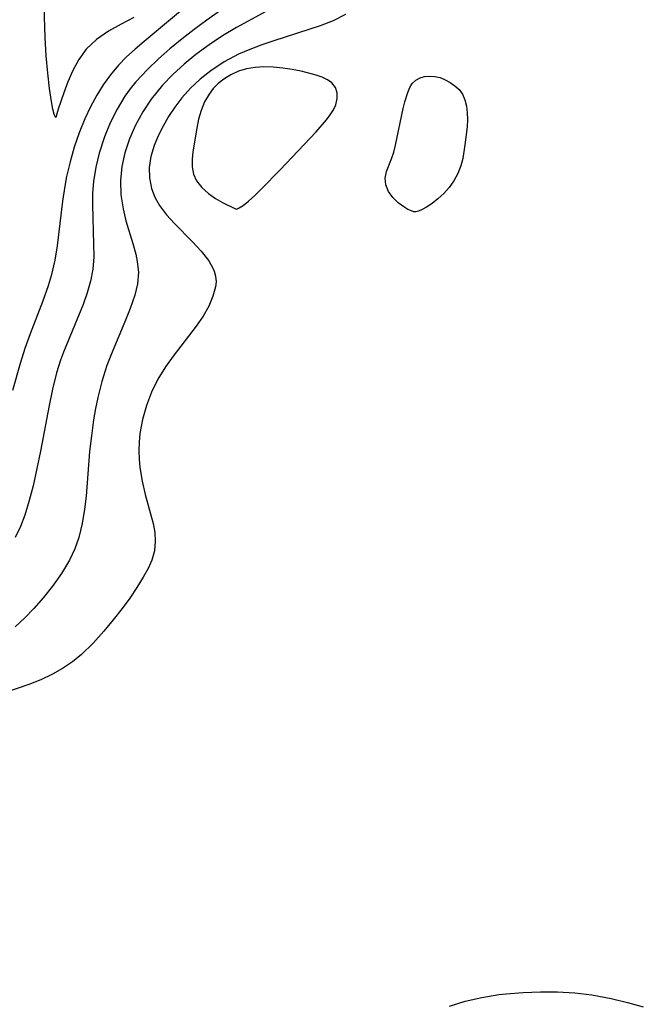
# Model space of a CAD drawing. Header units: metres. Extents: x 1073367 to 1082519, y 1569854 to 1574957.
# Tile 187 of 256: x 1075294 to 1075364, y 1573302 to 1573412. Entities that reach past the tile are written whole.
import ezdxf

# ---------------------------------------------------------------- set-up
doc = ezdxf.new("R2010")
doc.units = ezdxf.units.M
doc.layers.add('CGG_CurvaNivelLidar_v1', color=253, linetype='Continuous', lineweight=30)

msp = doc.modelspace()

# ---------------------------------------------------------------- linework, layer by layer
at = {"layer": 'CGG_CurvaNivelLidar_v1'}
for p, q in [((1075316.2732, 1573415.74, 65.5), (1075308.3405, 1573409.1334, 65.5)), ((1075297.3152, 1573409.5657, 65), (1075297.2035, 1573413.0467, 65)), ((1075323.594, 1573413.3893, 66.5), (1075318.6318, 1573410.692, 66.5)), ((1075307.2056, 1573411.7974, 65), (1075305.7644, 1573411.04, 65)), ((1075316.7326, 1573412.4864, 66), (1075315.3151, 1573411.4875, 66)), ((1075330.7563, 1573412.1233, 67), (1075329.4035, 1573411.4234, 67)), ((1075305.7644, 1573411.04, 65), (1075304.3686, 1573410.2615, 65)), ((1075315.3151, 1573411.4875, 66), (1075313.9209, 1573410.4626, 66)), ((1075318.6318, 1573410.692, 66.5), (1075317.0769, 1573409.7583, 66.5)), ((1075327.9346, 1573410.8492, 67), (1075322.7882, 1573409.1815, 67)), ((1075329.4035, 1573411.4234, 67), (1075327.9346, 1573410.8492, 67)), ((1075297.4447, 1573407.5158, 65), (1075297.3152, 1573409.5657, 65)), ((1075304.3686, 1573410.2615, 65), (1075303.0404, 1573409.3583, 65)), ((1075313.9209, 1573410.4626, 66), (1075312.5571, 1573409.4093, 66)), ((1075317.0769, 1573409.7583, 66.5), (1075315.5675, 1573408.7505, 66.5)), ((1075303.0404, 1573409.3583, 65), (1075301.8807, 1573408.2598, 65)), ((1075308.3405, 1573409.1334, 65.5), (1075307.3479, 1573408.277, 65.5)), ((1075312.5571, 1573409.4093, 66), (1075311.2194, 1573408.3131, 66)), ((1075315.5675, 1573408.7505, 66.5), (1075314.1109, 1573407.6733, 66.5)), ((1075321.4493, 1573408.7317, 67), (1075320.1263, 1573408.2441, 67)), ((1075322.7882, 1573409.1815, 67), (1075321.4493, 1573408.7317, 67)), ((1075297.6107, 1573405.5943, 65), (1075297.4447, 1573407.5158, 65)), ((1075301.8807, 1573408.2598, 65), (1075301.0608, 1573407.1206, 65)), ((1075306.3903, 1573407.3981, 65.5), (1075305.4869, 1573406.4749, 65.5)), ((1075307.3479, 1573408.277, 65.5), (1075306.3903, 1573407.3981, 65.5)), ((1075311.2194, 1573408.3131, 66), (1075309.9307, 1573407.1826, 66)), ((1075314.1109, 1573407.6733, 66.5), (1075312.7928, 1573406.5917, 66.5)), ((1075318.836, 1573407.69, 67), (1075317.248, 1573406.8445, 67)), ((1075320.1263, 1573408.2441, 67), (1075318.836, 1573407.69, 67)), ((1075301.0608, 1573407.1206, 65), (1075300.3958, 1573405.8777, 65)), ((1075305.4869, 1573406.4749, 65.5), (1075304.6025, 1573405.4247, 65.5)), ((1075309.9307, 1573407.1826, 66), (1075308.7032, 1573406.0145, 66)), ((1075312.7928, 1573406.5917, 66.5), (1075311.5426, 1573405.449, 66.5)), ((1075317.248, 1573406.8445, 67), (1075315.7536, 1573405.8592, 67)), ((1075320.7054, 1573406.2377, 67.5), (1075319.7563, 1573406.0783, 67.5)), ((1075321.6794, 1573406.3003, 67.5), (1075320.7054, 1573406.2377, 67.5)), ((1075322.7276, 1573406.2702, 67.5), (1075321.6794, 1573406.3003, 67.5)), ((1075323.7768, 1573406.1643, 67.5), (1075322.7276, 1573406.2702, 67.5)), ((1075324.8146, 1573406.0049, 67.5), (1075323.7768, 1573406.1643, 67.5)), ((1075297.8048, 1573403.8806, 65), (1075297.6107, 1573405.5943, 65)), ((1075300.3958, 1573405.8777, 65), (1075299.85, 1573404.6151, 65)), ((1075304.6025, 1573405.4247, 65.5), (1075303.7949, 1573404.3099, 65.5)), ((1075308.7032, 1573406.0145, 66), (1075307.4115, 1573404.6236, 66)), ((1075311.5426, 1573405.449, 66.5), (1075310.3753, 1573404.2425, 66.5)), ((1075315.7536, 1573405.8592, 67), (1075314.5825, 1573404.9341, 67)), ((1075317.9906, 1573405.4204, 67.5), (1075317.1986, 1573404.9216, 67.5)), ((1075318.8476, 1573405.8107, 67.5), (1075317.9906, 1573405.4204, 67.5)), ((1075319.7563, 1573406.0783, 67.5), (1075318.8476, 1573405.8107, 67.5)), ((1075325.8271, 1573405.8075, 67.5), (1075324.8146, 1573406.0049, 67.5)), ((1075327.5159, 1573405.385, 67.5), (1075325.8271, 1573405.8075, 67.5)), ((1075328.1784, 1573405.153, 67.5), (1075327.5159, 1573405.385, 67.5)), ((1075328.7674, 1573404.8631, 67.5), (1075328.1784, 1573405.153, 67.5)), ((1075338.5908, 1573404.8203, 67), (1075339.0662, 1573405.0797, 67)), ((1075339.0662, 1573405.0797, 67), (1075339.576, 1573405.2248, 67)), ((1075339.576, 1573405.2248, 67), (1075340.1244, 1573405.2767, 67)), ((1075340.1244, 1573405.2767, 67), (1075340.6922, 1573405.2364, 67)), ((1075340.6922, 1573405.2364, 67), (1075341.2918, 1573405.0943, 67)), ((1075341.2918, 1573405.0943, 67), (1075341.8797, 1573404.8647, 67)), ((1075299.85, 1573404.6151, 65), (1075299.395, 1573403.4139, 65)), ((1075303.7949, 1573404.3099, 65.5), (1075303.059, 1573403.1402, 65.5)), ((1075307.4115, 1573404.6236, 66), (1075306.7867, 1573403.8377, 66)), ((1075310.3753, 1573404.2425, 66.5), (1075309.1193, 1573402.7059, 66.5)), ((1075314.5825, 1573404.9341, 67), (1075313.5008, 1573403.9273, 67)), ((1075316.5903, 1573404.4286, 67.5), (1075316.0428, 1573403.8741, 67.5)), ((1075317.1986, 1573404.9216, 67.5), (1075316.5903, 1573404.4286, 67.5)), ((1075329.253, 1573404.5006, 67.5), (1075328.7674, 1573404.8631, 67.5)), ((1075329.641, 1573403.9977, 67.5), (1075329.253, 1573404.5006, 67.5)), ((1075329.8469, 1573403.4134, 67.5), (1075329.641, 1573403.9977, 67.5)), ((1075337.6985, 1573403.4377, 67), (1075337.9197, 1573403.9882, 67)), ((1075337.9197, 1573403.9882, 67), (1075338.2052, 1573404.4566, 67)), ((1075338.2052, 1573404.4566, 67), (1075338.5908, 1573404.8203, 67)), ((1075341.8797, 1573404.8647, 67), (1075342.4413, 1573404.5612, 67)), ((1075342.4413, 1573404.5612, 67), (1075342.9603, 1573404.1912, 67)), ((1075342.9603, 1573404.1912, 67), (1075343.417, 1573403.7569, 67)), ((1075298.016, 1573402.4537, 65), (1075297.8048, 1573403.8806, 65)), ((1075299.395, 1573403.4139, 65), (1075298.7678, 1573401.602, 65)), ((1075303.059, 1573403.1402, 65.5), (1075302.3552, 1573401.851, 65.5)), ((1075306.2076, 1573403.019, 66), (1075305.3287, 1573401.5742, 66)), ((1075306.7867, 1573403.8377, 66), (1075306.2076, 1573403.019, 66)), ((1075312.5252, 1573402.8421, 67), (1075311.7588, 1573401.8171, 67)), ((1075313.5008, 1573403.9273, 67), (1075312.5252, 1573402.8421, 67)), ((1075315.5673, 1573403.2601, 67.5), (1075315.0745, 1573402.3881, 67.5)), ((1075316.0428, 1573403.8741, 67.5), (1075315.5673, 1573403.2601, 67.5)), ((1075329.8543, 1573402.7574, 67.5), (1075329.8469, 1573403.4134, 67.5)), ((1075337.3813, 1573402.4106, 67), (1075337.6985, 1573403.4377, 67)), ((1075343.417, 1573403.7569, 67), (1075343.7873, 1573403.255, 67)), ((1075343.7873, 1573403.255, 67), (1075344.0703, 1573402.6271, 67)), ((1075298.1819, 1573401.5933, 65), (1075298.016, 1573402.4537, 65)), ((1075302.3552, 1573401.851, 65.5), (1075301.7247, 1573400.5171, 65.5)), ((1075309.1193, 1573402.7059, 66.5), (1075308.1773, 1573401.2869, 66.5)), ((1075311.7588, 1573401.8171, 67), (1075311.0683, 1573400.7533, 67)), ((1075315.0745, 1573402.3881, 67.5), (1075314.6947, 1573401.4482, 67.5)), ((1075329.4133, 1573401.5113, 67.5), (1075329.6762, 1573402.0721, 67.5)), ((1075329.6762, 1573402.0721, 67.5), (1075329.8543, 1573402.7574, 67.5)), ((1075337.1955, 1573401.65, 67), (1075337.3813, 1573402.4106, 67)), ((1075344.0703, 1573402.6271, 67), (1075344.2451, 1573401.9335, 67)), ((1075344.2451, 1573401.9335, 67), (1075344.3347, 1573401.1939, 67)), ((1075298.3274, 1573401.0202, 65), (1075298.1819, 1573401.5933, 65)), ((1075298.4349, 1573400.7262, 65), (1075298.3274, 1573401.0202, 65)), ((1075298.5, 1573400.6674, 65), (1075298.4349, 1573400.7262, 65)), ((1075298.7678, 1573401.602, 65), (1075298.5, 1573400.6674, 65)), ((1075305.3287, 1573401.5742, 66), (1075304.5652, 1573400.0651, 66)), ((1075308.1773, 1573401.2869, 66.5), (1075307.3698, 1573399.8036, 66.5)), ((1075311.0683, 1573400.7533, 67), (1075310.4511, 1573399.6931, 67)), ((1075314.6947, 1573401.4482, 67.5), (1075314.4055, 1573400.4675, 67.5)), ((1075328.6504, 1573400.3848, 67.5), (1075329.0651, 1573400.9488, 67.5)), ((1075329.0651, 1573400.9488, 67.5), (1075329.4133, 1573401.5113, 67.5)), ((1075336.3472, 1573397.5906, 67), (1075337.1955, 1573401.65, 67)), ((1075344.3347, 1573401.1939, 67), (1075344.3554, 1573400.4236, 67)), ((1075301.7247, 1573400.5171, 65.5), (1075301.0948, 1573398.9583, 65.5)), ((1075304.5652, 1573400.0651, 66), (1075303.915, 1573398.506, 66)), ((1075307.3698, 1573399.8036, 66.5), (1075306.7, 1573398.273, 66.5)), ((1075310.4511, 1573399.6931, 67), (1075309.9052, 1573398.6184, 67)), ((1075314.4055, 1573400.4675, 67.5), (1075314.193, 1573399.4694, 67.5)), ((1075327.5038, 1573399.0562, 67.5), (1075328.6504, 1573400.3848, 67.5)), ((1075344.3173, 1573399.6351, 67), (1075344.0673, 1573397.6217, 67)), ((1075344.3554, 1573400.4236, 67), (1075344.3173, 1573399.6351, 67)), ((1075301.0948, 1573398.9583, 65.5), (1075300.5493, 1573397.3623, 65.5)), ((1075303.915, 1573398.506, 66), (1075303.3146, 1573396.6692, 66)), ((1075309.9052, 1573398.6184, 67), (1075309.4538, 1573397.5304, 67)), ((1075314.193, 1573399.4694, 67.5), (1075313.7691, 1573396.82, 67.5)), ((1075323.4743, 1573394.8216, 67.5), (1075327.5038, 1573399.0562, 67.5)), ((1075300.5493, 1573397.3623, 65.5), (1075300.085, 1573395.7381, 65.5)), ((1075306.7, 1573398.273, 66.5), (1075306.1817, 1573396.7085, 66.5)), ((1075309.4538, 1573397.5304, 67), (1075309.0936, 1573396.3091, 67)), ((1075336.1333, 1573396.8078, 67), (1075336.3472, 1573397.5906, 67)), ((1075344.0673, 1573397.6217, 67), (1075343.8242, 1573396.0822, 67)), ((1075303.3146, 1573396.6692, 66), (1075302.9425, 1573395.1159, 66)), ((1075306.1817, 1573396.7085, 66.5), (1075305.8486, 1573395.1881, 66.5)), ((1075309.0936, 1573396.3091, 67), (1075308.9081, 1573395.0866, 67)), ((1075313.7691, 1573396.82, 67.5), (1075313.6784, 1573396.0041, 67.5)), ((1075335.8811, 1573396.0637, 67), (1075336.1333, 1573396.8078, 67)), ((1075300.085, 1573395.7381, 65.5), (1075299.7047, 1573394.0921, 65.5)), ((1075305.8486, 1573395.1881, 66.5), (1075305.6985, 1573393.6594, 66.5)), ((1075313.6784, 1573396.0041, 67.5), (1075313.6904, 1573395.1723, 67.5)), ((1075313.6904, 1573395.1723, 67.5), (1075313.8466, 1573394.3576, 67.5)), ((1075335.3278, 1573394.6479, 67), (1075335.8811, 1573396.0637, 67)), ((1075343.6171, 1573395.2763, 67), (1075343.2909, 1573394.4332, 67)), ((1075343.8242, 1573396.0822, 67), (1075343.6171, 1573395.2763, 67)), ((1075299.7047, 1573394.0921, 65.5), (1075299.5077, 1573393.023, 65.5)), ((1075302.9425, 1573395.1159, 66), (1075302.7007, 1573393.5455, 66)), ((1075308.9081, 1573395.0866, 67), (1075308.923, 1573393.9278, 67)), ((1075313.8466, 1573394.3576, 67.5), (1075314.1854, 1573393.5919, 67.5)), ((1075321.4577, 1573392.7459, 67.5), (1075323.4743, 1573394.8216, 67.5)), ((1075335.197, 1573393.9026, 67), (1075335.3278, 1573394.6479, 67)), ((1075343.2909, 1573394.4332, 67), (1075342.8392, 1573393.5969, 67)), ((1075299.5077, 1573393.023, 65.5), (1075299.2643, 1573391.3616, 65.5)), ((1075302.7007, 1573393.5455, 66), (1075302.6071, 1573392.2506, 66)), ((1075305.6985, 1573393.6594, 66.5), (1075305.7564, 1573392.0571, 66.5)), ((1075308.923, 1573393.9278, 67), (1075309.166, 1573392.7414, 67)), ((1075314.1854, 1573393.5919, 67.5), (1075314.7657, 1573392.8517, 67.5)), ((1075335.264, 1573393.1502, 67), (1075335.197, 1573393.9026, 67)), ((1075335.5646, 1573392.4233, 67), (1075335.264, 1573393.1502, 67)), ((1075342.8392, 1573393.5969, 67), (1075342.3119, 1573392.8632, 67)), ((1075302.6071, 1573392.2506, 66), (1075302.5853, 1573390.953, 66)), ((1075305.7564, 1573392.0571, 66.5), (1075305.9999, 1573390.4788, 66.5)), ((1075309.166, 1573392.7414, 67), (1075309.5465, 1573391.7751, 67)), ((1075314.7657, 1573392.8517, 67.5), (1075315.5001, 1573392.2029, 67.5)), ((1075315.5001, 1573392.2029, 67.5), (1075316.3004, 1573391.6475, 67.5)), ((1075319.9704, 1573391.3551, 67.5), (1075320.6777, 1573391.9886, 67.5)), ((1075320.6777, 1573391.9886, 67.5), (1075321.4577, 1573392.7459, 67.5)), ((1075336.0458, 1573391.7495, 67), (1075335.5646, 1573392.4233, 67)), ((1075341.709, 1573392.1887, 67), (1075341.0659, 1573391.5899, 67)), ((1075342.3119, 1573392.8632, 67), (1075341.709, 1573392.1887, 67)), ((1075299.2643, 1573391.3616, 65.5), (1075298.6566, 1573386.3876, 65.5)), ((1075302.5853, 1573390.953, 66), (1075302.7175, 1573386.5567, 66)), ((1075309.5465, 1573391.7751, 67), (1075310.065, 1573390.8567, 67)), ((1075310.065, 1573390.8567, 67), (1075310.836, 1573389.8225, 67)), ((1075316.3004, 1573391.6475, 67.5), (1075317.0811, 1573391.1896, 67.5)), ((1075317.0811, 1573391.1896, 67.5), (1075318.5, 1573390.48, 67.5)), ((1075318.9177, 1573390.6018, 67.5), (1075319.3587, 1573390.8785, 67.5)), ((1075319.3587, 1573390.8785, 67.5), (1075319.9704, 1573391.3551, 67.5)), ((1075336.6337, 1573391.1637, 67), (1075336.0458, 1573391.7495, 67)), ((1075337.2551, 1573390.6973, 67), (1075336.6337, 1573391.1637, 67)), ((1075340.4177, 1573391.0824, 67), (1075339.8005, 1573390.68, 67)), ((1075341.0659, 1573391.5899, 67), (1075340.4177, 1573391.0824, 67)), ((1075305.9999, 1573390.4788, 66.5), (1075306.3169, 1573389.1695, 66.5)), ((1075310.836, 1573389.8225, 67), (1075311.7148, 1573388.8451, 67)), ((1075318.5, 1573390.48, 67.5), (1075318.6182, 1573390.468, 67.5)), ((1075318.6182, 1573390.468, 67.5), (1075318.9177, 1573390.6018, 67.5)), ((1075337.7122, 1573390.4311, 67), (1075337.2551, 1573390.6973, 67)), ((1075338.1004, 1573390.2505, 67), (1075337.7122, 1573390.4311, 67)), ((1075338.3765, 1573390.1541, 67), (1075338.1004, 1573390.2505, 67)), ((1075338.5, 1573390.1437, 67), (1075338.3765, 1573390.1541, 67)), ((1075338.604, 1573390.1428, 67), (1075338.5, 1573390.1437, 67)), ((1075338.8808, 1573390.2312, 67), (1075338.604, 1573390.1428, 67)), ((1075339.2924, 1573390.409, 67), (1075338.8808, 1573390.2312, 67)), ((1075339.8005, 1573390.68, 67), (1075339.2924, 1573390.409, 67)), ((1075306.3169, 1573389.1695, 66.5), (1075307.0649, 1573386.6457, 66.5)), ((1075311.7148, 1573388.8451, 67), (1075313.7112, 1573386.8308, 67)), ((1075302.7175, 1573386.5567, 66), (1075302.7219, 1573385.1606, 66)), ((1075307.0649, 1573386.6457, 66.5), (1075307.4003, 1573385.4333, 66.5)), ((1075313.7112, 1573386.8308, 67), (1075314.6995, 1573385.7695, 67)), ((1075298.6566, 1573386.3876, 65.5), (1075298.3883, 1573384.7643, 65.5)), ((1075307.4003, 1573385.4333, 66.5), (1075307.5745, 1573384.6457, 66.5)), ((1075314.6995, 1573385.7695, 67), (1075315.5306, 1573384.7105, 67)), ((1075298.3883, 1573384.7643, 65.5), (1075297.9882, 1573383.0462, 65.5)), ((1075302.7219, 1573385.1606, 66), (1075302.6204, 1573383.7828, 66)), ((1075307.5745, 1573384.6457, 66.5), (1075307.708, 1573383.3972, 66.5)), ((1075315.5306, 1573384.7105, 67), (1075316.0052, 1573383.8973, 67)), ((1075302.6204, 1573383.7828, 66), (1075302.3763, 1573382.4545, 66)), ((1075307.708, 1573383.3972, 66.5), (1075307.6051, 1573382.1499, 66.5)), ((1075316.0052, 1573383.8973, 67), (1075316.1494, 1573383.5565, 67)), ((1075316.1494, 1573383.5565, 67), (1075316.3034, 1573382.9899, 67)), ((1075297.9882, 1573383.0462, 65.5), (1075297.6469, 1573381.9272, 65.5)), ((1075302.3763, 1573382.4545, 66), (1075302.0082, 1573381.139, 66)), ((1075307.6051, 1573382.1499, 66.5), (1075307.3018, 1573380.8802, 66.5)), ((1075316.3474, 1573382.3804, 67), (1075316.2901, 1573381.8098, 67)), ((1075316.3034, 1573382.9899, 67), (1075316.3474, 1573382.3804, 67)), ((1075297.6469, 1573381.9272, 65.5), (1075297.0168, 1573380.1505, 65.5)), ((1075302.0082, 1573381.139, 66), (1075301.5474, 1573379.8321, 66)), ((1075316.2901, 1573381.8098, 67), (1075316.0051, 1573380.758, 67)), ((1075297.0168, 1573380.1505, 65.5), (1075295.6454, 1573376.5808, 65.5)), ((1075301.5474, 1573379.8321, 66), (1075299.3585, 1573374.5493, 66)), ((1075307.3018, 1573380.8802, 66.5), (1075306.8022, 1573379.4124, 66.5)), ((1075316.0051, 1573380.758, 67), (1075315.5293, 1573379.6662, 67)), ((1075306.8022, 1573379.4124, 66.5), (1075306.196, 1573377.9069, 66.5)), ((1075315.5293, 1573379.6662, 67), (1075314.9015, 1573378.5514, 67)), ((1075306.196, 1573377.9069, 66.5), (1075304.8356, 1573374.7344, 66.5)), ((1075314.9015, 1573378.5514, 67), (1075314.152, 1573377.4291, 67)), ((1075295.6454, 1573376.5808, 65.5), (1075295.0643, 1573374.9481, 65.5)), ((1075314.152, 1573377.4291, 67), (1075311.5637, 1573374.0792, 67)), ((1075295.0643, 1573374.9481, 65.5), (1075294.5276, 1573373.2908, 65.5)), ((1075299.3585, 1573374.5493, 66), (1075299.0289, 1573373.6388, 66)), ((1075304.8356, 1573374.7344, 66.5), (1075304.1863, 1573373.0532, 66.5)), ((1075294.5276, 1573373.2908, 65.5), (1075293.6705, 1573370.269, 65.5)), ((1075299.0289, 1573373.6388, 66), (1075298.5905, 1573372.2346, 66)), ((1075311.5637, 1573374.0792, 67), (1075310.7193, 1573372.9025, 67)), ((1075298.5905, 1573372.2346, 66), (1075298.1334, 1573370.429, 66)), ((1075304.1863, 1573373.0532, 66.5), (1075303.6275, 1573371.2885, 66.5)), ((1075310.7193, 1573372.9025, 67), (1075309.8751, 1573371.532, 67)), ((1075303.6275, 1573371.2885, 66.5), (1075303.1723, 1573369.4741, 66.5)), ((1075309.8751, 1573371.532, 67), (1075309.1646, 1573370.0898, 67)), ((1075298.1334, 1573370.429, 66), (1075297.7485, 1573368.5909, 66)), ((1075309.1646, 1573370.0898, 67), (1075308.5909, 1573368.5864, 67)), ((1075303.1723, 1573369.4741, 66.5), (1075302.9239, 1573368.2499, 66.5)), ((1075297.7485, 1573368.5909, 66), (1075296.8073, 1573363.5237, 66)), ((1075302.9239, 1573368.2499, 66.5), (1075302.7113, 1573367.0139, 66.5)), ((1075308.5909, 1573368.5864, 67), (1075308.1556, 1573367.0406, 67)), ((1075302.7113, 1573367.0139, 66.5), (1075302.4599, 1573365.2415, 66.5)), ((1075308.1556, 1573367.0406, 67), (1075307.8684, 1573365.4685, 67)), ((1075302.4599, 1573365.2415, 66.5), (1075302.2666, 1573363.4619, 66.5)), ((1075307.7744, 1573364.5287, 67), (1075307.7404, 1573363.5886, 67)), ((1075307.8684, 1573365.4685, 67), (1075307.7744, 1573364.5287, 67)), ((1075296.8073, 1573363.5237, 66), (1075295.9782, 1573359.6578, 66)), ((1075302.2666, 1573363.4619, 66.5), (1075301.8662, 1573358.5128, 66.5)), ((1075307.7404, 1573363.5886, 67), (1075307.7685, 1573362.6391, 67)), ((1075307.7685, 1573362.6391, 67), (1075307.8553, 1573361.6973, 67)), ((1075307.8553, 1573361.6973, 67), (1075308.107, 1573360.1761, 67)), ((1075308.107, 1573360.1761, 67), (1075308.4531, 1573358.6973, 67)), ((1075295.9782, 1573359.6578, 66), (1075295.5522, 1573358.0137, 66)), ((1075295.5522, 1573358.0137, 66), (1075295.044, 1573356.4025, 66)), ((1075301.8662, 1573358.5128, 66.5), (1075301.6963, 1573357.0432, 66.5)), ((1075308.4531, 1573358.6973, 67), (1075309.3399, 1573355.4711, 67)), ((1075301.6963, 1573357.0432, 66.5), (1075301.4457, 1573355.4592, 66.5)), ((1075295.044, 1573356.4025, 66), (1075294.5524, 1573355.1336, 66)), ((1075294.5524, 1573355.1336, 66), (1075293.9865, 1573353.8966, 66)), ((1075301.4457, 1573355.4592, 66.5), (1075301.0731, 1573353.9229, 66.5)), ((1075309.3399, 1573355.4711, 67), (1075309.523, 1573354.4799, 67)), ((1075301.0731, 1573353.9229, 66.5), (1075300.6058, 1573352.6298, 66.5)), ((1075309.523, 1573354.4799, 67), (1075309.5866, 1573353.5001, 67)), ((1075300.6058, 1573352.6298, 66.5), (1075300.0131, 1573351.3811, 66.5)), ((1075309.4814, 1573352.4355, 67), (1075309.1971, 1573351.4009, 67)), ((1075309.5866, 1573353.5001, 67), (1075309.4814, 1573352.4355, 67)), ((1075300.0131, 1573351.3811, 66.5), (1075299.1429, 1573349.9105, 66.5)), ((1075309.1971, 1573351.4009, 67), (1075308.7708, 1573350.44, 67)), ((1075308.7708, 1573350.44, 67), (1075308.2362, 1573349.4872, 67)), ((1075299.1429, 1573349.9105, 66.5), (1075298.1459, 1573348.4961, 66.5)), ((1075308.2362, 1573349.4872, 67), (1075307.5187, 1573348.3394, 67)), ((1075298.1459, 1573348.4961, 66.5), (1075297.1344, 1573347.2319, 66.5)), ((1075307.5187, 1573348.3394, 67), (1075306.7285, 1573347.1705, 67)), ((1075297.1344, 1573347.2319, 66.5), (1075296.0525, 1573346.0105, 66.5)), ((1075306.7285, 1573347.1705, 67), (1075305.8764, 1573345.9963, 67)), ((1075296.0525, 1573346.0105, 66.5), (1075295.0408, 1573344.9643, 66.5)), ((1075305.8764, 1573345.9963, 67), (1075304.8897, 1573344.7295, 67)), ((1075295.0408, 1573344.9643, 66.5), (1075293.9854, 1573343.9568, 66.5)), ((1075304.8897, 1573344.7295, 67), (1075303.8589, 1573343.4834, 67)), ((1075303.8589, 1573343.4834, 67), (1075302.6587, 1573342.1299, 67)), ((1075302.6587, 1573342.1299, 67), (1075301.3682, 1573340.8776, 67)), ((1075301.3682, 1573340.8776, 67), (1075300.3463, 1573340.0655, 67)), ((1075299.2593, 1573339.3373, 67), (1075298.1208, 1573338.6897, 67)), ((1075300.3463, 1573340.0655, 67), (1075299.2593, 1573339.3373, 67)), ((1075298.1208, 1573338.6897, 67), (1075296.8226, 1573338.0678, 67)), ((1075295.4953, 1573337.5351, 67), (1075292.684, 1573336.5748, 67)), ((1075296.8226, 1573338.0678, 67), (1075295.4953, 1573337.5351, 67)), ((1075347.8515, 1573303.0278, 67), (1075348.6705, 1573303.1259, 67)), ((1075348.6705, 1573303.1259, 67), (1075350.5637, 1573303.2793, 67)), ((1075350.5637, 1573303.2793, 67), (1075352.4732, 1573303.3442, 67)), ((1075352.4732, 1573303.3442, 67), (1075354.3871, 1573303.324, 67)), ((1075354.3871, 1573303.324, 67), (1075356.2949, 1573303.2135, 67)), ((1075356.2949, 1573303.2135, 67), (1075358.1862, 1573302.9982, 67)), ((1075342.3357, 1573301.74, 67), (1075344.0977, 1573302.2906, 67)), ((1075344.0977, 1573302.2906, 67), (1075345.9453, 1573302.7159, 67)), ((1075345.9453, 1573302.7159, 67), (1075347.8515, 1573303.0278, 67)), ((1075358.1862, 1573302.9982, 67), (1075360.3673, 1573302.5964, 67)), ((1075360.3673, 1573302.5964, 67), (1075362.1694, 1573302.1573, 67)), ((1075362.1694, 1573302.1573, 67), (1075363.9356, 1573301.649, 67))]:
    msp.add_line(p, q, dxfattribs=at)

doc.saveas('drawing.dxf')
